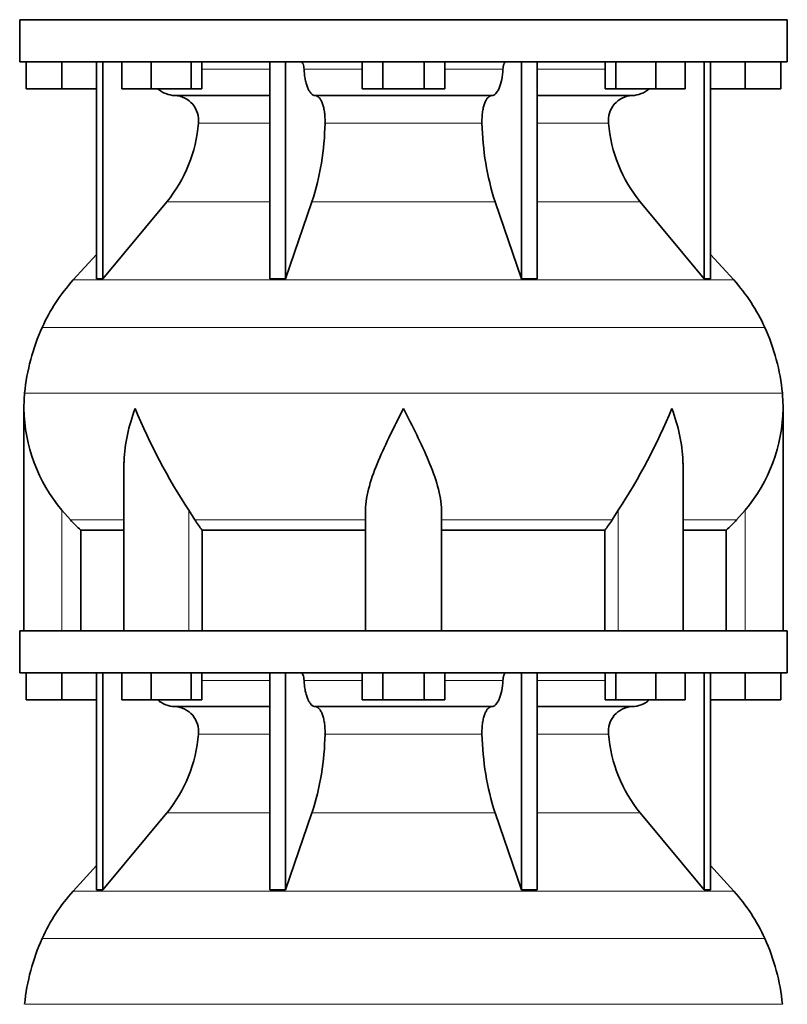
# Model space of a CAD drawing. Header units: millimetres. Extents: x 166 to 762, y -1995 to 1707.
# Tile 14 of 20: x 509 to 691, y -59 to 175. Entities that reach past the tile are written whole.
import ezdxf

# ---------------------------------------------------------------- set-up
doc = ezdxf.new("R2010")
doc.units = ezdxf.units.MM
doc.layers.add('VSI134_DIFFUSORE', color=7, linetype='Continuous')

# ---------------------------------------------------------------- blocks, each defined once
blk = doc.blocks.new('SE3')
at = {"layer": 'VSI134_DIFFUSORE', "color": 7, "linetype": 'Continuous', "lineweight": 35}
for p, q in [((690.77, 174.68), (508.77, 174.68)), ((508.77, 174.68), (508.77, 164.68)), ((690.77, 164.68), (690.77, 174.68)), ((508.77, 164.68), (690.77, 164.68)), ((510.27, 158.28), (510.27, 164.68)), ((510.27, 158.28), (510.27, 164.68)), ((518.77, 158.28), (518.77, 164.68)), ((526.95, 164.68), (526.95, 113.23)), ((528.48, 164.68), (528.48, 113.23)), ((533.02, 158.28), (533.02, 164.68)), ((539.96, 158.28), (539.96, 164.68)), ((549.44, 158.28), (549.44, 164.68)), ((551.98, 158.28), (551.98, 164.68)), ((568.08, 164.68), (568.08, 113.23)), ((571.77, 164.68), (571.77, 113.23)), ((589.96, 158.28), (589.96, 164.68)), ((594.87, 158.28), (594.87, 164.68)), ((604.68, 158.28), (604.68, 164.68)), ((609.59, 158.28), (609.59, 164.68)), ((627.78, 164.68), (627.78, 113.23)), ((631.47, 164.68), (631.47, 113.23)), ((647.57, 158.28), (647.57, 164.68)), ((650.11, 158.28), (650.11, 164.68)), ((659.59, 158.28), (659.59, 164.68)), ((666.53, 158.28), (666.53, 164.68)), ((671.07, 164.68), (671.07, 113.23)), ((672.6, 164.68), (672.6, 113.23)), ((680.77, 158.28), (680.77, 164.68)), ((689.27, 158.28), (689.27, 164.68)), ((518.77, 158.28), (510.27, 158.28)), ((526.95, 158.28), (518.77, 158.28)), ((539.96, 158.28), (533.02, 158.28)), ((549.44, 158.28), (539.96, 158.28)), ((545.6, 156.68), (568.08, 156.68)), ((551.98, 158.28), (549.44, 158.28)), ((578.86, 156.68), (620.68, 156.68)), ((594.87, 158.28), (589.96, 158.28)), ((604.68, 158.28), (594.87, 158.28)), ((609.59, 158.28), (604.68, 158.28)), ((631.47, 156.68), (653.95, 156.68)), ((650.11, 158.28), (647.57, 158.28)), ((659.59, 158.28), (650.11, 158.28)), ((666.53, 158.28), (659.59, 158.28)), ((680.77, 158.28), (672.6, 158.28)), ((689.27, 158.28), (680.77, 158.28)), ((528.48, 113.23), (543.63, 131.44)), ((571.77, 113.23), (578.05, 131.44)), ((621.5, 131.44), (627.78, 113.23)), ((655.92, 131.44), (671.07, 113.23)), ((526.95, 119), (521.48, 112.93)), ((678.07, 112.93), (672.6, 119)), ((526.95, 113.23), (528.48, 113.23)), ((568.08, 113.23), (571.77, 113.23)), ((627.78, 113.23), (631.47, 113.23)), ((671.07, 113.23), (672.6, 113.23)), ((509.77, 82.42), (509.77, 29.68)), ((689.77, 29.68), (689.77, 82.42)), ((533.5, 69.04), (533.5, 29.68)), ((666.05, 29.68), (666.05, 69.04)), ((520.78, 55.98), (518.77, 58.28)), ((550.28, 55.98), (548.86, 58.28)), ((590.77, 29.68), (590.77, 58.28)), ((608.77, 29.68), (608.77, 58.28)), ((650.69, 58.28), (649.26, 55.98)), ((680.77, 58.28), (678.76, 55.98)), ((523.3, 53.54), (533.5, 53.54)), ((523.3, 29.68), (523.3, 53.54)), ((552.06, 53.54), (590.77, 53.54)), ((552.06, 29.68), (552.06, 53.54)), ((608.77, 53.54), (647.48, 53.54)), ((647.48, 53.54), (647.48, 29.68)), ((666.05, 53.54), (676.25, 53.54)), ((676.25, 53.54), (676.25, 29.68)), ((690.77, 29.68), (508.77, 29.68)), ((508.77, 29.68), (508.77, 19.68)), ((690.77, 19.68), (690.77, 29.68)), ((508.77, 19.68), (690.77, 19.68)), ((510.27, 13.28), (510.27, 19.68)), ((510.27, 13.28), (510.27, 19.68)), ((518.77, 13.28), (518.77, 19.68)), ((526.95, 19.68), (526.95, -31.77)), ((528.48, 19.68), (528.48, -31.77)), ((533.02, 13.28), (533.02, 19.68)), ((539.96, 13.28), (539.96, 19.68)), ((549.44, 13.28), (549.44, 19.68)), ((551.98, 13.28), (551.98, 19.68)), ((568.08, 19.68), (568.08, -31.77)), ((571.77, 19.68), (571.77, -31.77)), ((589.96, 13.28), (589.96, 19.68)), ((594.87, 13.28), (594.87, 19.68)), ((604.68, 13.28), (604.68, 19.68)), ((609.59, 13.28), (609.59, 19.68)), ((627.78, 19.68), (627.78, -31.77)), ((631.47, 19.68), (631.47, -31.77)), ((647.57, 13.28), (647.57, 19.68)), ((650.11, 13.28), (650.11, 19.68)), ((659.59, 13.28), (659.59, 19.68)), ((666.53, 13.28), (666.53, 19.68)), ((671.07, 19.68), (671.07, -31.77)), ((672.6, 19.68), (672.6, -31.77)), ((680.77, 13.28), (680.77, 19.68)), ((689.27, 13.28), (689.27, 19.68)), ((518.77, 13.28), (510.27, 13.28)), ((526.95, 13.28), (518.77, 13.28)), ((539.96, 13.28), (533.02, 13.28)), ((549.44, 13.28), (539.96, 13.28)), ((545.6, 11.68), (568.08, 11.68)), ((551.98, 13.28), (549.44, 13.28)), ((578.86, 11.68), (620.68, 11.68)), ((594.87, 13.28), (589.96, 13.28)), ((604.68, 13.28), (594.87, 13.28)), ((609.59, 13.28), (604.68, 13.28)), ((631.47, 11.68), (653.95, 11.68)), ((650.11, 13.28), (647.57, 13.28)), ((659.59, 13.28), (650.11, 13.28)), ((666.53, 13.28), (659.59, 13.28)), ((680.77, 13.28), (672.6, 13.28)), ((689.27, 13.28), (680.77, 13.28)), ((528.48, -31.77), (543.63, -13.56)), ((571.77, -31.77), (578.05, -13.56)), ((621.5, -13.56), (627.78, -31.77)), ((655.92, -13.56), (671.07, -31.77)), ((526.95, -26), (521.48, -32.07)), ((678.07, -32.07), (672.6, -26)), ((526.95, -31.77), (528.48, -31.77)), ((568.08, -31.77), (571.77, -31.77)), ((627.78, -31.77), (631.47, -31.77)), ((671.07, -31.77), (672.6, -31.77))]:
    blk.add_line(p, q, dxfattribs=at)
at = {"layer": 'VSI134_DIFFUSORE', "color": 4, "linetype": 'Continuous', "lineweight": 9}
for p, q in [((551.98, 162.91), (568.08, 162.91)), ((576.2, 162.91), (589.96, 162.91)), ((609.59, 162.91), (623.35, 162.91)), ((631.47, 162.91), (647.57, 162.91)), ((568.08, 150.14), (551.15, 150.14)), ((618.38, 150.14), (581.16, 150.14)), ((648.4, 150.14), (631.47, 150.14)), ((543.63, 131.44), (568.08, 131.44)), ((578.05, 131.44), (621.5, 131.44)), ((631.47, 131.44), (655.92, 131.44)), ((521.48, 112.93), (678.07, 112.93)), ((685.44, 101.67), (514.11, 101.67)), ((509.95, 86.04), (689.6, 86.04)), ((518.77, 29.68), (518.77, 58.28)), ((548.86, 29.68), (548.86, 58.28)), ((650.69, 29.68), (650.69, 58.28)), ((680.77, 29.68), (680.77, 58.28)), ((533.5, 55.98), (520.78, 55.98)), ((590.77, 55.98), (550.28, 55.98)), ((608.77, 55.98), (649.26, 55.98)), ((666.05, 55.98), (678.76, 55.98)), ((551.98, 17.91), (568.08, 17.91)), ((576.2, 17.91), (589.96, 17.91)), ((609.59, 17.91), (623.35, 17.91)), ((631.47, 17.91), (647.57, 17.91)), ((568.08, 5.14), (551.15, 5.14)), ((618.38, 5.14), (581.16, 5.14)), ((648.4, 5.14), (631.47, 5.14)), ((543.63, -13.56), (568.08, -13.56)), ((578.05, -13.56), (621.5, -13.56)), ((631.47, -13.56), (655.92, -13.56)), ((521.48, -32.07), (678.07, -32.07)), ((685.44, -43.33), (514.11, -43.33)), ((509.95, -58.96), (689.6, -58.96))]:
    blk.add_line(p, q, dxfattribs=at)
at = {"layer": 'VSI134_DIFFUSORE', "color": 7, "linetype": 'Continuous', "lineweight": 35}
for centre, radius, start, end in [((545.83, 163.36), 6.68, 229.5852, 268.0094), ((545.31, 150.82), 5.87, 353.3223, 87.2173), ((654.21, 150.84), 5.85, 92.5772, 186.8833), ((653.72, 163.36), 6.68, 271.9979, 310.3729), ((517.84, 152.66), 33.4, 320.5472, 355.6594), ((516.21, 151.34), 64.97, 342.1602, 358.9354), ((684.85, 151.59), 66.48, 181.2569, 197.6475), ((681.81, 152.71), 33.51, 184.3996, 219.3938), ((554.17, 83.48), 44, 138, 155.5912), ((645.37, 83.48), 44, 24.4088, 42), ((558.73, 81.42), 49, 155.5912, 174.5826), ((640.82, 81.42), 49, 5.4174, 24.4088), ((548.27, 82.41), 38.5, 174.5826, 180.0014), ((651.27, 82.41), 38.5, 359.9671, 5.4174), ((548.47, 83.09), 38.7, 181.0158, 219.8906), ((674.45, 139.94), 149.81, 202.5842, 213.0334), ((525.1, 139.94), 149.81, 326.9666, 337.4158), ((651.08, 83.09), 38.7, 320.1094, 358.9842), ((583.4, 78.2), 39.88, 213.8582, 218.2062), ((616.15, 78.2), 39.88, 321.7938, 326.1418), ((545.83, 18.36), 6.68, 229.5852, 268.0094), ((545.31, 5.82), 5.87, 353.3223, 87.2173), ((654.21, 5.84), 5.85, 92.5772, 186.8833), ((653.72, 18.36), 6.68, 271.9979, 310.3729), ((517.84, 7.66), 33.4, 320.5472, 355.6594), ((516.21, 6.34), 64.97, 342.1602, 358.9354), ((684.85, 6.59), 66.48, 181.2569, 197.6475), ((681.81, 7.71), 33.51, 184.3996, 219.3938), ((554.17, -61.52), 44, 138, 155.5912), ((645.37, -61.52), 44, 24.4088, 42), ((558.73, -63.58), 49, 155.5912, 174.5826), ((640.82, -63.58), 49, 5.4174, 24.4088)]:
    blk.add_arc(centre, radius, start, end, dxfattribs=at)
for points, knots in [([(575.44, 164.68), (575.49, 164.68), (575.53, 164.67), (575.62, 164.63), (575.67, 164.6), (575.8, 164.47), (575.88, 164.34), (576.02, 164.01), (576.08, 163.82), (576.16, 163.39), (576.19, 163.15), (576.2, 162.91)], [0, 0, 0, 0, 0.125, 0.125, 0.25, 0.25, 0.5, 0.5, 0.75, 0.75, 1, 1, 1, 1]), ([(623.35, 162.91), (623.36, 163.15), (623.38, 163.38), (623.45, 163.71), (623.47, 163.81), (623.53, 164), (623.56, 164.09), (623.63, 164.26), (623.67, 164.33), (623.75, 164.45), (623.79, 164.51), (623.88, 164.6), (623.92, 164.63), (624.01, 164.67), (624.06, 164.68), (624.11, 164.68)], [0, 0, 0, 0, 0.25, 0.25, 0.375, 0.375, 0.5, 0.5, 0.625, 0.625, 0.75, 0.75, 0.875, 0.875, 1, 1, 1, 1]), ([(578.86, 156.68), (578.7, 156.68), (578.54, 156.72), (578.3, 156.84), (578.22, 156.89), (578.06, 157), (577.99, 157.07), (577.76, 157.29), (577.61, 157.48), (577.33, 157.93), (577.2, 158.18), (576.96, 158.74), (576.85, 159.06), (576.65, 159.73), (576.56, 160.09), (576.41, 160.84), (576.35, 161.24), (576.25, 162.06), (576.22, 162.48), (576.2, 162.91)], [0, 0, 0, 0, 0.125, 0.125, 0.1875, 0.1875, 0.25, 0.25, 0.375, 0.375, 0.5, 0.5, 0.625, 0.625, 0.75, 0.75, 0.875, 0.875, 1, 1, 1, 1]), ([(623.35, 162.91), (623.27, 161.2), (622.96, 159.6), (621.98, 157.33), (621.33, 156.68), (620.68, 156.68)], [0, 0, 0, 0, 0.5, 0.5, 1, 1, 1, 1]), ([(578.86, 156.68), (578.94, 156.68), (579.02, 156.67), (579.18, 156.63), (579.26, 156.6), (579.49, 156.47), (579.65, 156.34), (579.94, 156), (580.08, 155.8), (580.27, 155.44), (580.33, 155.31), (580.45, 155.03), (580.51, 154.88), (580.67, 154.42), (580.77, 154.09), (580.89, 153.55), (580.93, 153.37), (580.99, 152.99), (581.02, 152.8), (581.1, 152.21), (581.13, 151.8), (581.17, 150.97), (581.18, 150.55), (581.16, 150.14)], [0, 0, 0, 0, 0.0625, 0.0625, 0.125, 0.125, 0.25, 0.25, 0.375, 0.375, 0.4375, 0.4375, 0.5, 0.5, 0.625, 0.625, 0.6875, 0.6875, 0.75, 0.75, 0.875, 0.875, 1, 1, 1, 1]), ([(618.38, 150.14), (618.37, 150.55), (618.37, 150.97), (618.4, 151.59), (618.42, 151.79), (618.45, 152.2), (618.47, 152.4), (618.55, 152.99), (618.62, 153.37), (618.74, 153.91), (618.78, 154.08), (618.88, 154.42), (618.98, 154.74), (619.09, 155.03), (619.21, 155.3), (619.27, 155.44), (619.47, 155.8), (619.61, 156.01), (619.9, 156.34), (620.05, 156.47), (620.36, 156.64), (620.52, 156.68), (620.68, 156.68)], [0, 0, 0, 0, 0.125, 0.125, 0.1875, 0.1875, 0.25, 0.25, 0.375, 0.375, 0.4375, 0.4375, 0.5, 0.5625, 0.5625, 0.625, 0.625, 0.75, 0.75, 0.875, 0.875, 1, 1, 1, 1]), ([(533.5, 69.03), (533.5, 69.35), (533.5, 69.68), (533.65, 74.05), (534.64, 78.26), (536.13, 82.41)], [0.4601729, 0.4601729, 0.4601729, 0.4601729, 0.5, 0.5, 1, 1, 1, 1]), ([(590.77, 58.28), (590.77, 60.11), (591.13, 62.05), (592.23, 65.99), (592.98, 68), (594.69, 72.1), (595.65, 74.14), (597.15, 77.22), (597.67, 78.25), (598.71, 80.32), (599.25, 81.38), (599.77, 82.41)], [0, 0, 0, 0, 0.25, 0.25, 0.5, 0.5, 0.75, 0.75, 0.875, 0.875, 1, 1, 1, 1]), ([(608.77, 58.28), (608.77, 60.11), (608.42, 62.01), (607.32, 65.97), (606.58, 67.98), (604.04, 74.05), (601.89, 78.26), (599.77, 82.41)], [0, 0, 0, 0, 0.25, 0.25, 0.5, 0.5, 1, 1, 1, 1]), ([(666.05, 69.03), (666.05, 69.35), (666.04, 69.68), (665.89, 74.05), (664.91, 78.26), (663.41, 82.41)], [0.4601729, 0.4601729, 0.4601729, 0.4601729, 0.5, 0.5, 1, 1, 1, 1]), ([(575.44, 19.68), (575.49, 19.68), (575.53, 19.67), (575.62, 19.63), (575.67, 19.6), (575.8, 19.47), (575.88, 19.34), (576.02, 19.01), (576.08, 18.82), (576.16, 18.39), (576.19, 18.15), (576.2, 17.91)], [0, 0, 0, 0, 0.125, 0.125, 0.25, 0.25, 0.5, 0.5, 0.75, 0.75, 1, 1, 1, 1]), ([(623.35, 17.91), (623.36, 18.15), (623.38, 18.38), (623.45, 18.71), (623.47, 18.81), (623.53, 19), (623.56, 19.09), (623.63, 19.26), (623.67, 19.33), (623.75, 19.45), (623.79, 19.51), (623.88, 19.6), (623.92, 19.63), (624.01, 19.67), (624.06, 19.68), (624.11, 19.68)], [0, 0, 0, 0, 0.25, 0.25, 0.375, 0.375, 0.5, 0.5, 0.625, 0.625, 0.75, 0.75, 0.875, 0.875, 1, 1, 1, 1]), ([(578.86, 11.68), (578.7, 11.68), (578.54, 11.72), (578.3, 11.84), (578.22, 11.89), (578.06, 12), (577.99, 12.07), (577.76, 12.29), (577.61, 12.48), (577.33, 12.93), (577.2, 13.18), (576.96, 13.74), (576.85, 14.06), (576.65, 14.73), (576.56, 15.09), (576.41, 15.84), (576.35, 16.24), (576.25, 17.06), (576.22, 17.48), (576.2, 17.91)], [0, 0, 0, 0, 0.125, 0.125, 0.1875, 0.1875, 0.25, 0.25, 0.375, 0.375, 0.5, 0.5, 0.625, 0.625, 0.75, 0.75, 0.875, 0.875, 1, 1, 1, 1]), ([(623.35, 17.91), (623.27, 16.2), (622.96, 14.6), (621.98, 12.33), (621.33, 11.68), (620.68, 11.68)], [0, 0, 0, 0, 0.5, 0.5, 1, 1, 1, 1]), ([(578.86, 11.68), (578.94, 11.68), (579.02, 11.67), (579.18, 11.63), (579.26, 11.6), (579.49, 11.47), (579.65, 11.34), (579.94, 11), (580.08, 10.8), (580.27, 10.44), (580.33, 10.31), (580.45, 10.03), (580.51, 9.88), (580.67, 9.42), (580.77, 9.09), (580.89, 8.55), (580.93, 8.37), (580.99, 7.99), (581.02, 7.8), (581.1, 7.21), (581.13, 6.8), (581.17, 5.97), (581.18, 5.55), (581.16, 5.14)], [0, 0, 0, 0, 0.0625, 0.0625, 0.125, 0.125, 0.25, 0.25, 0.375, 0.375, 0.4375, 0.4375, 0.5, 0.5, 0.625, 0.625, 0.6875, 0.6875, 0.75, 0.75, 0.875, 0.875, 1, 1, 1, 1]), ([(618.38, 5.14), (618.37, 5.55), (618.37, 5.97), (618.4, 6.59), (618.42, 6.79), (618.45, 7.2), (618.47, 7.4), (618.55, 7.99), (618.62, 8.37), (618.74, 8.91), (618.78, 9.08), (618.88, 9.42), (618.98, 9.74), (619.09, 10.03), (619.21, 10.3), (619.27, 10.44), (619.47, 10.8), (619.61, 11.01), (619.9, 11.34), (620.05, 11.47), (620.36, 11.64), (620.52, 11.68), (620.68, 11.68)], [0, 0, 0, 0, 0.125, 0.125, 0.1875, 0.1875, 0.25, 0.25, 0.375, 0.375, 0.4375, 0.4375, 0.5, 0.5625, 0.5625, 0.625, 0.625, 0.75, 0.75, 0.875, 0.875, 1, 1, 1, 1])]:
    blk.add_open_spline(points, degree=3, knots=knots, dxfattribs=at)
for points in [[(523.3, 53.54), (522.43, 54.32), (521.59, 55.14), (520.78, 55.98)], [(678.76, 55.98), (677.96, 55.14), (677.12, 54.32), (676.25, 53.54)]]:
    blk.add_open_spline(points, degree=3, dxfattribs=at)

msp = doc.modelspace()

# ---------------------------------------------------------------- block references
msp.add_blockref('SE3', (0, 0))

doc.saveas('drawing.dxf')
